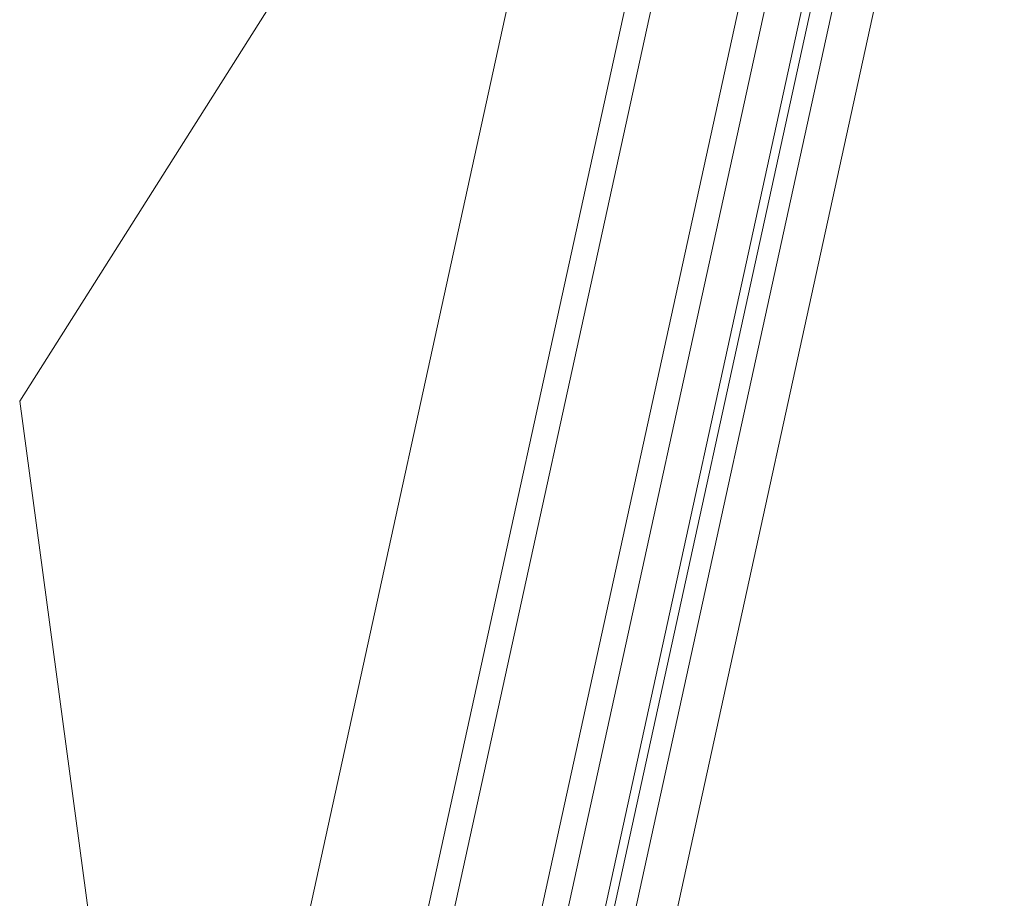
# Model space of a CAD drawing. Header units: metres. Extents: x 233012 to 233264, y 553571 to 554014.
# Tile 169 of 256: x 233198.86 to 233199.09, y 553811.793 to 553811.999. Entities that reach past the tile are written whole.
import ezdxf

# ---------------------------------------------------------------- set-up
doc = ezdxf.new("R2010")
doc.units = ezdxf.units.M
doc.layers.add('A-NL30_stijlen_dorpels-pui', color=252, linetype='Continuous', lineweight=5)
doc.layers.add('A-NL30_wandopeningen', color=252, linetype='Continuous', lineweight=5)

# ---------------------------------------------------------------- blocks, each defined once
blk = doc.blocks.new('NLRS_31_WI_CWP_aluminium raam_gen_mie - AWS 65 BS kiep-2839039-01_Situatie')
at = {"layer": 'A-NL30_wandopeningen'}
for p, q in [((-0.252, 0.059), (0, 0.15072)), ((0.252, 0.059), (0, 0.15072)), ((0.192, 0.059), (-0.192, 0.059)), ((0.2065, 0.032), (-0.2064, 0.032)), ((-0.2064, 0.026), (0.2065, 0.026)), ((0.2065, 0.006), (-0.2064, 0.006)), ((-0.2064, 0), (0.2065, 0)), ((-0.1994, -0.0085), (0.1994, -0.0085)), ((-0.2065, -0.0105), (0.2065, -0.0105)), ((-0.2065, -0.0155), (0.2065, -0.0155))]:
    blk.add_line(p, q, dxfattribs=at)
blk = doc.blocks.new('Rectangular Mullion - NLRS_31_CWM_vliesgevelprofiel bxh 50x200_gen_mie-2811612-01_Situatie')
at = {"layer": 'A-NL30_stijlen_dorpels-pui'}
blk.add_line((233203.5898, 553832.70425), (233203.70738, 553833.24153), dxfattribs=at)

msp = doc.modelspace()

# ---------------------------------------------------------------- block references
at = {"layer": 'A-NL30_stijlen_dorpels-pui'}
msp.add_blockref('Rectangular Mullion - NLRS_31_CWM_vliesgevelprofiel bxh 50x200_gen_mie-2811612-01_Situatie', (-4.61739, -21.1007), dxfattribs=at)
at = {"layer": 'A-NL30_wandopeningen', "rotation": 77.656729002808}
msp.add_blockref('NLRS_31_WI_CWP_aluminium raam_gen_mie - AWS 65 BS kiep-2839039-01_Situatie', (233199.00678, 553811.87753), dxfattribs=at)

doc.saveas('drawing.dxf')
